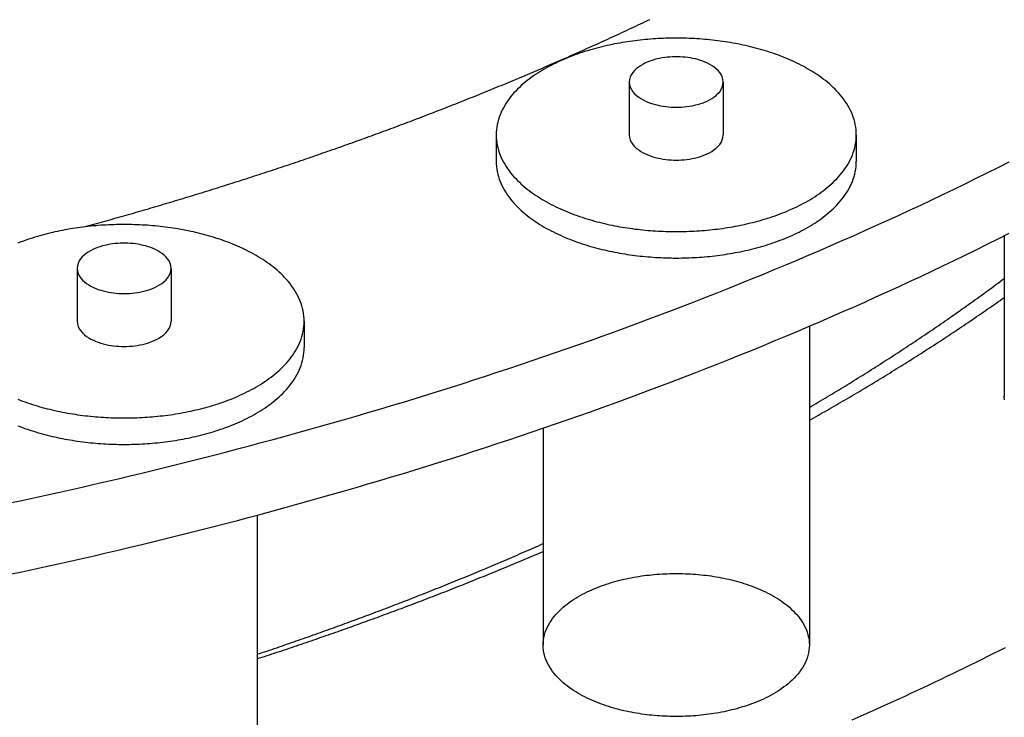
# Model space of a CAD drawing. Header units: millimetres. Extents: x 0 to 841, y 0 to 594.
# Tile 20 of 34: x 389 to 435, y 258 to 291. Entities that reach past the tile are written whole.
import ezdxf

# ---------------------------------------------------------------- set-up
doc = ezdxf.new("R2010")
doc.units = ezdxf.units.MM
doc.layers.add('FINA', color=7, linetype='CONTINUOUS', lineweight=25)

msp = doc.modelspace()

# ---------------------------------------------------------------- linework, layer by layer
at = {"layer": 'FINA'}
for points in [[(392.478, 281.139), (392.594, 281.171), (392.709, 281.202), (392.825, 281.234), (392.941, 281.266), (393.057, 281.298), (393.173, 281.33), (393.288, 281.363), (393.404, 281.395), (393.52, 281.427), (393.635, 281.46), (393.751, 281.492), (393.866, 281.525), (393.982, 281.558), (394.098, 281.59), (394.213, 281.623), (394.329, 281.656), (394.444, 281.689), (394.56, 281.722), (394.675, 281.755), (394.79, 281.788), (394.906, 281.822), (395.021, 281.855), (395.137, 281.888), (395.252, 281.922), (395.367, 281.955), (395.483, 281.989), (395.598, 282.023), (395.713, 282.057), (395.828, 282.091), (395.943, 282.125), (396.059, 282.159), (396.174, 282.193), (396.289, 282.227), (396.404, 282.261), (396.519, 282.296), (396.634, 282.33), (396.749, 282.365), (396.864, 282.399), (396.979, 282.434), (397.094, 282.469), (397.209, 282.503), (397.324, 282.538), (397.439, 282.573), (397.554, 282.608), (397.669, 282.644), (397.783, 282.679), (397.898, 282.714), (398.013, 282.749), (398.128, 282.785), (398.242, 282.821), (398.357, 282.856), (398.472, 282.892), (398.587, 282.928), (398.701, 282.963), (398.816, 282.999), (398.93, 283.035), (399.045, 283.072), (399.159, 283.108), (399.274, 283.144), (399.388, 283.18), (399.503, 283.217), (399.617, 283.253), (399.732, 283.29), (399.846, 283.326), (399.96, 283.363), (400.075, 283.4), (400.189, 283.437), (400.303, 283.474), (400.418, 283.511), (400.532, 283.548), (400.646, 283.585), (400.76, 283.623), (400.874, 283.66), (400.988, 283.697), (401.102, 283.735), (401.216, 283.773), (401.331, 283.81), (401.445, 283.848), (401.558, 283.886), (401.672, 283.924), (401.786, 283.962), (401.9, 284), (402.014, 284.038), (402.128, 284.077), (402.242, 284.115), (402.356, 284.153), (402.469, 284.192), (402.583, 284.23), (402.697, 284.269), (402.81, 284.308), (402.924, 284.347), (403.038, 284.386), (403.151, 284.425), (403.265, 284.464), (403.378, 284.503), (403.492, 284.542), (403.605, 284.582), (403.719, 284.621), (403.832, 284.661), (403.946, 284.7), (404.059, 284.74), (404.172, 284.78), (404.286, 284.819), (404.399, 284.859), (404.512, 284.899), (404.625, 284.94), (404.739, 284.98), (404.852, 285.02), (404.965, 285.06), (405.078, 285.101), (405.191, 285.141), (405.304, 285.182), (405.417, 285.223), (405.53, 285.263), (405.643, 285.304), (405.756, 285.345), (405.869, 285.386), (405.982, 285.427), (406.094, 285.469), (406.207, 285.51), (406.32, 285.551), (406.433, 285.593), (406.545, 285.634), (406.658, 285.676), (406.771, 285.717), (406.883, 285.759), (406.996, 285.801), (407.108, 285.843), (407.221, 285.885), (407.333, 285.927), (407.446, 285.97), (407.558, 286.012), (407.67, 286.054), (407.783, 286.097), (407.895, 286.139), (408.007, 286.182), (408.12, 286.225), (408.232, 286.268), (408.344, 286.31), (408.456, 286.353), (408.568, 286.397), (408.68, 286.44), (408.792, 286.483), (408.904, 286.526), (409.016, 286.57), (409.128, 286.613), (409.24, 286.657), (409.352, 286.701), (409.464, 286.744), (409.576, 286.788), (409.687, 286.832), (409.799, 286.876), (409.911, 286.921), (410.023, 286.965), (410.134, 287.009), (410.246, 287.053), (410.357, 287.098), (410.469, 287.143), (410.58, 287.187), (410.692, 287.232), (410.803, 287.277), (410.915, 287.322), (411.026, 287.367), (411.137, 287.412), (411.249, 287.457), (411.36, 287.503), (411.471, 287.548), (411.582, 287.593), (411.693, 287.639), (411.804, 287.685), (411.915, 287.73), (412.026, 287.776), (412.137, 287.822), (412.248, 287.868), (412.359, 287.914), (412.47, 287.961), (412.581, 288.007), (412.692, 288.053), (412.802, 288.1), (412.913, 288.146), (413.024, 288.193), (413.134, 288.24), (413.245, 288.287), (413.356, 288.333), (413.466, 288.381), (413.577, 288.428), (413.687, 288.475), (413.797, 288.522), (413.908, 288.57), (414.018, 288.617), (414.128, 288.665), (414.239, 288.712), (414.349, 288.76), (414.459, 288.808), (414.569, 288.856), (414.679, 288.904), (414.789, 288.952), (414.899, 289), (415.009, 289.049), (415.119, 289.097), (415.229, 289.146), (415.339, 289.194), (415.448, 289.243), (415.558, 289.292), (415.668, 289.341), (415.778, 289.39), (415.887, 289.439), (415.997, 289.488), (416.106, 289.537), (416.216, 289.587), (416.325, 289.636), (416.435, 289.686), (416.544, 289.735), (416.653, 289.785), (416.763, 289.835), (416.872, 289.885), (416.981, 289.935), (417.09, 289.985), (417.199, 290.035), (417.308, 290.085), (417.417, 290.136), (417.526, 290.186), (417.635, 290.237), (417.744, 290.288), (417.853, 290.339), (417.962, 290.389), (418.07, 290.44), (418.179, 290.492), (418.288, 290.543), (418.396, 290.594), (418.505, 290.645), (418.613, 290.697), (418.722, 290.748), (418.83, 290.8)], [(392.478, 281.139), (392.594, 281.171), (392.709, 281.202), (392.825, 281.234), (392.941, 281.266), (393.057, 281.298), (393.173, 281.33), (393.288, 281.363), (393.404, 281.395), (393.52, 281.427), (393.635, 281.46), (393.751, 281.492), (393.866, 281.525), (393.982, 281.558), (394.098, 281.59), (394.213, 281.623), (394.329, 281.656), (394.444, 281.689), (394.56, 281.722), (394.675, 281.755), (394.79, 281.788), (394.906, 281.822), (395.021, 281.855), (395.137, 281.888), (395.252, 281.922), (395.367, 281.955), (395.483, 281.989), (395.598, 282.023), (395.713, 282.057), (395.828, 282.091), (395.943, 282.125), (396.059, 282.159), (396.174, 282.193), (396.289, 282.227), (396.404, 282.261), (396.519, 282.296), (396.634, 282.33), (396.749, 282.365), (396.864, 282.399), (396.979, 282.434), (397.094, 282.469), (397.209, 282.503), (397.324, 282.538), (397.439, 282.573), (397.554, 282.608), (397.669, 282.644), (397.783, 282.679), (397.898, 282.714), (398.013, 282.749), (398.128, 282.785), (398.242, 282.821), (398.357, 282.856), (398.472, 282.892), (398.587, 282.928), (398.701, 282.963), (398.816, 282.999), (398.93, 283.035), (399.045, 283.072), (399.159, 283.108), (399.274, 283.144), (399.388, 283.18), (399.503, 283.217), (399.617, 283.253), (399.732, 283.29), (399.846, 283.326), (399.96, 283.363), (400.075, 283.4), (400.189, 283.437), (400.303, 283.474), (400.418, 283.511), (400.532, 283.548), (400.646, 283.585), (400.76, 283.623), (400.874, 283.66), (400.988, 283.697), (401.102, 283.735), (401.216, 283.773), (401.331, 283.81), (401.445, 283.848), (401.558, 283.886), (401.672, 283.924), (401.786, 283.962), (401.9, 284), (402.014, 284.038), (402.128, 284.077), (402.242, 284.115), (402.356, 284.153), (402.469, 284.192), (402.583, 284.23), (402.697, 284.269), (402.81, 284.308), (402.924, 284.347), (403.038, 284.386), (403.151, 284.425), (403.265, 284.464), (403.378, 284.503), (403.492, 284.542), (403.605, 284.582), (403.719, 284.621), (403.832, 284.661), (403.946, 284.7), (404.059, 284.74), (404.172, 284.78), (404.286, 284.819), (404.399, 284.859), (404.512, 284.899), (404.625, 284.94), (404.739, 284.98), (404.852, 285.02), (404.965, 285.06), (405.078, 285.101), (405.191, 285.141), (405.304, 285.182), (405.417, 285.223), (405.53, 285.263), (405.643, 285.304), (405.756, 285.345), (405.869, 285.386), (405.982, 285.427), (406.094, 285.469), (406.207, 285.51), (406.32, 285.551), (406.433, 285.593), (406.545, 285.634), (406.658, 285.676), (406.771, 285.717), (406.883, 285.759), (406.996, 285.801), (407.108, 285.843), (407.221, 285.885), (407.333, 285.927), (407.446, 285.97), (407.558, 286.012), (407.67, 286.054), (407.783, 286.097), (407.895, 286.139), (408.007, 286.182), (408.12, 286.225), (408.232, 286.268), (408.344, 286.31), (408.456, 286.353), (408.568, 286.397), (408.68, 286.44), (408.792, 286.483), (408.904, 286.526), (409.016, 286.57), (409.128, 286.613), (409.24, 286.657), (409.352, 286.701), (409.464, 286.744), (409.576, 286.788), (409.687, 286.832), (409.799, 286.876), (409.911, 286.921), (410.023, 286.965), (410.134, 287.009), (410.246, 287.053), (410.357, 287.098), (410.469, 287.143), (410.58, 287.187), (410.692, 287.232), (410.803, 287.277), (410.915, 287.322), (411.026, 287.367), (411.137, 287.412), (411.249, 287.457), (411.36, 287.503), (411.471, 287.548), (411.582, 287.593), (411.693, 287.639), (411.804, 287.685), (411.915, 287.73), (412.026, 287.776), (412.137, 287.822), (412.248, 287.868), (412.359, 287.914), (412.47, 287.961), (412.581, 288.007), (412.692, 288.053), (412.802, 288.1), (412.913, 288.146), (413.024, 288.193), (413.134, 288.24), (413.245, 288.287), (413.356, 288.333), (413.466, 288.381), (413.577, 288.428), (413.687, 288.475), (413.797, 288.522), (413.908, 288.57), (414.018, 288.617), (414.128, 288.665), (414.239, 288.712), (414.349, 288.76), (414.459, 288.808), (414.569, 288.856), (414.679, 288.904), (414.789, 288.952), (414.899, 289), (415.009, 289.049), (415.119, 289.097), (415.229, 289.146), (415.339, 289.194), (415.448, 289.243), (415.558, 289.292), (415.668, 289.341), (415.778, 289.39), (415.887, 289.439), (415.997, 289.488), (416.106, 289.537), (416.216, 289.587), (416.325, 289.636), (416.435, 289.686), (416.544, 289.735), (416.653, 289.785), (416.763, 289.835), (416.872, 289.885), (416.981, 289.935), (417.09, 289.985), (417.199, 290.035), (417.308, 290.085), (417.417, 290.136), (417.526, 290.186), (417.635, 290.237), (417.744, 290.288), (417.853, 290.339), (417.962, 290.389), (418.07, 290.44), (418.179, 290.492), (418.288, 290.543), (418.396, 290.594), (418.505, 290.645), (418.613, 290.697), (418.722, 290.748), (418.83, 290.8)], [(428.451, 285.426), (428.448, 285.546), (428.439, 285.666), (428.424, 285.785), (428.403, 285.904), (428.377, 286.021), (428.345, 286.138), (428.308, 286.252), (428.266, 286.365), (428.22, 286.476), (428.168, 286.585), (428.113, 286.691), (428.053, 286.796), (427.99, 286.898), (427.923, 286.998), (427.852, 287.096), (427.779, 287.192), (427.703, 287.285), (427.624, 287.376), (427.542, 287.464), (427.458, 287.55), (427.372, 287.635), (427.284, 287.717), (427.194, 287.797), (427.102, 287.874), (427.009, 287.95), (426.913, 288.024), (426.817, 288.096), (426.719, 288.166), (426.62, 288.234), (426.519, 288.3), (426.418, 288.365), (426.315, 288.428), (426.211, 288.489), (426.106, 288.548), (426.001, 288.606), (425.894, 288.662), (425.787, 288.717), (425.679, 288.77), (425.57, 288.822), (425.461, 288.872), (425.351, 288.921), (425.24, 288.968), (425.129, 289.014), (425.017, 289.059), (424.905, 289.102), (424.792, 289.144), (424.679, 289.185), (424.565, 289.225), (424.451, 289.263), (424.337, 289.3), (424.222, 289.336), (424.106, 289.371), (423.991, 289.404), (423.875, 289.436), (423.758, 289.468), (423.642, 289.498), (423.525, 289.527), (423.408, 289.555), (423.291, 289.581), (423.173, 289.607), (423.055, 289.632), (422.937, 289.656), (422.819, 289.678), (422.7, 289.7), (422.582, 289.72), (422.463, 289.74), (422.344, 289.758), (422.225, 289.776), (422.106, 289.793), (421.986, 289.808), (421.867, 289.823), (421.747, 289.836), (421.628, 289.849), (421.508, 289.861), (421.388, 289.872), (421.268, 289.881), (421.148, 289.89), (421.028, 289.898), (420.907, 289.905), (420.787, 289.911), (420.667, 289.916), (420.547, 289.92), (420.426, 289.924), (420.306, 289.926), (420.186, 289.927), (420.065, 289.928), (419.945, 289.927), (419.824, 289.926), (419.704, 289.924), (419.584, 289.92), (419.463, 289.916), (419.343, 289.911), (419.223, 289.905), (419.103, 289.898), (418.982, 289.89), (418.862, 289.881), (418.742, 289.872), (418.623, 289.861), (418.503, 289.849), (418.383, 289.836), (418.263, 289.823), (418.144, 289.808), (418.025, 289.793), (417.905, 289.776), (417.786, 289.758), (417.667, 289.74), (417.548, 289.72), (417.43, 289.7), (417.311, 289.678), (417.193, 289.656), (417.075, 289.632), (416.957, 289.607), (416.84, 289.581), (416.722, 289.555), (416.605, 289.527), (416.488, 289.498), (416.372, 289.468), (416.255, 289.436), (416.14, 289.404), (416.024, 289.371), (415.909, 289.336), (415.794, 289.3), (415.679, 289.263), (415.565, 289.225), (415.451, 289.185), (415.338, 289.144), (415.225, 289.102), (415.113, 289.059), (415.001, 289.014), (414.89, 288.968), (414.779, 288.921), (414.669, 288.872), (414.56, 288.822), (414.451, 288.77), (414.343, 288.717), (414.236, 288.662), (414.129, 288.606), (414.024, 288.548), (413.919, 288.489), (413.815, 288.428), (413.713, 288.365), (413.611, 288.3), (413.511, 288.234), (413.411, 288.166), (413.313, 288.096), (413.217, 288.024), (413.122, 287.95), (413.028, 287.874), (412.936, 287.797), (412.846, 287.717), (412.758, 287.635), (412.672, 287.55), (412.588, 287.464), (412.507, 287.376), (412.428, 287.285), (412.351, 287.192), (412.278, 287.096), (412.208, 286.998), (412.141, 286.898), (412.077, 286.796), (412.018, 286.691), (411.962, 286.585), (411.911, 286.476), (411.864, 286.365), (411.822, 286.252), (411.785, 286.138), (411.753, 286.021), (411.727, 285.904), (411.706, 285.785), (411.691, 285.666), (411.682, 285.546), (411.679, 285.426)], [(422.253, 287.886), (422.241, 288.006), (422.209, 288.121), (422.157, 288.229), (422.091, 288.329), (422.013, 288.421), (421.926, 288.503), (421.833, 288.578), (421.734, 288.646), (421.63, 288.707), (421.523, 288.762), (421.414, 288.811), (421.302, 288.855), (421.189, 288.894), (421.074, 288.929), (420.958, 288.959), (420.84, 288.985), (420.722, 289.007), (420.604, 289.025), (420.485, 289.039), (420.365, 289.05), (420.245, 289.057), (420.125, 289.06), (420.005, 289.06), (419.885, 289.057), (419.765, 289.05), (419.646, 289.039), (419.527, 289.025), (419.408, 289.007), (419.29, 288.985), (419.173, 288.959), (419.057, 288.929), (418.942, 288.894), (418.828, 288.855), (418.716, 288.811), (418.607, 288.762), (418.5, 288.707), (418.397, 288.646), (418.298, 288.578), (418.204, 288.503), (418.117, 288.421), (418.039, 288.329), (417.973, 288.229), (417.922, 288.121), (417.889, 288.006), (417.878, 287.886)], [(417.878, 287.886), (417.889, 287.764), (417.924, 287.646), (417.977, 287.536), (418.046, 287.434), (418.127, 287.342), (418.217, 287.258), (418.314, 287.183), (418.416, 287.115), (418.523, 287.053), (418.633, 286.999), (418.745, 286.95), (418.86, 286.906), (418.977, 286.867), (419.095, 286.834), (419.214, 286.804), (419.334, 286.779), (419.456, 286.758), (419.577, 286.741), (419.699, 286.728), (419.822, 286.719), (419.945, 286.714), (420.068, 286.712), (420.19, 286.714), (420.313, 286.719), (420.436, 286.729), (420.558, 286.742), (420.68, 286.759), (420.801, 286.78), (420.921, 286.805), (421.04, 286.835), (421.158, 286.869), (421.275, 286.908), (421.39, 286.952), (421.502, 287.001), (421.612, 287.056)], [(417.878, 287.886), (417.878, 285.426)], [(421.612, 287.056), (421.718, 287.117), (421.82, 287.185), (421.916, 287.26), (422.005, 287.344), (422.086, 287.436), (422.154, 287.537), (422.207, 287.647), (422.241, 287.765), (422.253, 287.886)], [(422.253, 287.886), (422.253, 285.426)], [(411.679, 285.426), (411.682, 285.305), (411.691, 285.185), (411.706, 285.066), (411.727, 284.947), (411.753, 284.83), (411.785, 284.714), (411.822, 284.599), (411.864, 284.487), (411.91, 284.376), (411.962, 284.267), (412.017, 284.16), (412.077, 284.056), (412.14, 283.953), (412.207, 283.853), (412.277, 283.756), (412.351, 283.66), (412.427, 283.567), (412.506, 283.476), (412.587, 283.388), (412.671, 283.301), (412.757, 283.217), (412.845, 283.135), (412.935, 283.055), (413.027, 282.978), (413.121, 282.902), (413.216, 282.828), (413.312, 282.756), (413.41, 282.686), (413.509, 282.618), (413.61, 282.552), (413.711, 282.487), (413.814, 282.424), (413.918, 282.363), (414.022, 282.304), (414.128, 282.246), (414.234, 282.19), (414.341, 282.135), (414.449, 282.082), (414.558, 282.03), (414.667, 281.98), (414.777, 281.931), (414.888, 281.884), (414.999, 281.838), (415.111, 281.793), (415.223, 281.75), (415.336, 281.708), (415.449, 281.667), (415.563, 281.627), (415.677, 281.589), (415.791, 281.552), (415.906, 281.516), (416.021, 281.481), (416.137, 281.448), (416.253, 281.415), (416.369, 281.384), (416.486, 281.354), (416.602, 281.325), (416.719, 281.297), (416.837, 281.27), (416.954, 281.244), (417.072, 281.22), (417.19, 281.196), (417.308, 281.173), (417.427, 281.152), (417.545, 281.131), (417.664, 281.112), (417.783, 281.093), (417.902, 281.076), (418.021, 281.059), (418.14, 281.043), (418.26, 281.029), (418.379, 281.015), (418.499, 281.002), (418.619, 280.991), (418.739, 280.98), (418.859, 280.97), (418.979, 280.961), (419.099, 280.953), (419.219, 280.946), (419.339, 280.94), (419.459, 280.935), (419.58, 280.931), (419.7, 280.927), (419.82, 280.925), (419.94, 280.924), (420.061, 280.923), (420.181, 280.924), (420.301, 280.925), (420.422, 280.927), (420.542, 280.931), (420.662, 280.935), (420.783, 280.94), (420.903, 280.946), (421.023, 280.953), (421.143, 280.961), (421.263, 280.969), (421.383, 280.979), (421.503, 280.99), (421.623, 281.002), (421.742, 281.014), (421.862, 281.028), (421.981, 281.042), (422.101, 281.058), (422.22, 281.074), (422.339, 281.092), (422.458, 281.11), (422.577, 281.13), (422.695, 281.15), (422.814, 281.172), (422.932, 281.194), (423.05, 281.218), (423.168, 281.243), (423.285, 281.268), (423.402, 281.295), (423.519, 281.323), (423.636, 281.352), (423.753, 281.382), (423.869, 281.413), (423.985, 281.445), (424.101, 281.479), (424.216, 281.513), (424.331, 281.549), (424.445, 281.586), (424.559, 281.624), (424.673, 281.664), (424.786, 281.705), (424.899, 281.747), (425.011, 281.79), (425.123, 281.834), (425.234, 281.88), (425.345, 281.928), (425.455, 281.976), (425.564, 282.027), (425.673, 282.078), (425.781, 282.131), (425.888, 282.186), (425.995, 282.242)], [(411.679, 285.426), (411.679, 284.195)], [(417.878, 285.426), (417.889, 285.303), (417.924, 285.186), (417.977, 285.075), (418.046, 284.973), (418.127, 284.881), (418.217, 284.797), (418.314, 284.722), (418.416, 284.654), (418.523, 284.593), (418.633, 284.538), (418.745, 284.489), (418.86, 284.445), (418.977, 284.407), (419.095, 284.373), (419.214, 284.344), (419.334, 284.318), (419.456, 284.298), (419.577, 284.281), (419.699, 284.268), (419.822, 284.258), (419.945, 284.253), (420.068, 284.251), (420.19, 284.253), (420.313, 284.259), (420.436, 284.268), (420.558, 284.281), (420.68, 284.298), (420.801, 284.319), (420.921, 284.345), (421.04, 284.374), (421.158, 284.408), (421.275, 284.447), (421.39, 284.491), (421.502, 284.54), (421.612, 284.595)], [(421.612, 284.595), (421.718, 284.656), (421.82, 284.724), (421.916, 284.799), (422.005, 284.883), (422.086, 284.975), (422.154, 285.077), (422.207, 285.187), (422.241, 285.304), (422.253, 285.426)], [(425.995, 282.242), (426.101, 282.3), (426.206, 282.359), (426.309, 282.42), (426.412, 282.483), (426.514, 282.548), (426.615, 282.614), (426.714, 282.682), (426.813, 282.752), (426.909, 282.824), (427.005, 282.898), (427.098, 282.974), (427.191, 283.052), (427.281, 283.132), (427.369, 283.214), (427.455, 283.298), (427.54, 283.384), (427.621, 283.473), (427.7, 283.564), (427.777, 283.657), (427.851, 283.753), (427.921, 283.85), (427.988, 283.951), (428.052, 284.053), (428.112, 284.158), (428.167, 284.265), (428.219, 284.374), (428.266, 284.485), (428.308, 284.598), (428.345, 284.712), (428.377, 284.829), (428.403, 284.946), (428.424, 285.065), (428.439, 285.185), (428.448, 285.305), (428.451, 285.426)], [(428.451, 285.426), (428.451, 284.195)], [(389.029, 268.292), (389.59, 268.411), (390.15, 268.532), (390.71, 268.655), (391.27, 268.778), (391.83, 268.903), (392.389, 269.03), (392.948, 269.158), (393.507, 269.287), (394.065, 269.418), (394.623, 269.55), (395.181, 269.683), (395.738, 269.818), (396.295, 269.955), (396.852, 270.093), (397.408, 270.232), (397.964, 270.373), (398.52, 270.515), (399.075, 270.658), (399.63, 270.803), (400.184, 270.95), (400.738, 271.098), (401.292, 271.247), (401.845, 271.398), (402.398, 271.551), (402.95, 271.705), (403.502, 271.86), (404.054, 272.017), (404.605, 272.175), (405.156, 272.335), (405.706, 272.497), (406.256, 272.66), (406.805, 272.824), (407.354, 272.99), (407.902, 273.158), (408.45, 273.327), (408.998, 273.497), (409.545, 273.669), (410.091, 273.843), (410.637, 274.019), (411.183, 274.195), (411.727, 274.374), (412.272, 274.554), (412.816, 274.736), (413.359, 274.919), (413.902, 275.104), (414.444, 275.29), (414.986, 275.479), (415.527, 275.668), (416.068, 275.86), (416.608, 276.053), (417.147, 276.248), (417.686, 276.444), (418.224, 276.642), (418.761, 276.842), (419.298, 277.043), (419.835, 277.246), (420.37, 277.451), (420.905, 277.658), (421.439, 277.866), (421.973, 278.076), (422.506, 278.287), (423.038, 278.501), (423.57, 278.716), (424.101, 278.933), (424.631, 279.152), (425.16, 279.372), (425.689, 279.594), (426.217, 279.819), (426.744, 280.044), (427.27, 280.272), (427.795, 280.502), (428.32, 280.733), (428.844, 280.966), (429.367, 281.201), (429.889, 281.438), (430.411, 281.677), (430.931, 281.918), (431.451, 282.16), (431.969, 282.405), (432.487, 282.651), (433.004, 282.899), (433.52, 283.15), (434.035, 283.402), (434.549, 283.656), (435.062, 283.912), (435.574, 284.17)], [(411.679, 284.195), (411.682, 284.075), (411.691, 283.955), (411.706, 283.835), (411.727, 283.717), (411.753, 283.599), (411.785, 283.483), (411.822, 283.369), (411.864, 283.256), (411.91, 283.145), (411.962, 283.036), (412.017, 282.93), (412.077, 282.825), (412.14, 282.723), (412.207, 282.623), (412.277, 282.525), (412.351, 282.43), (412.427, 282.337), (412.506, 282.246), (412.587, 282.157), (412.671, 282.071), (412.757, 281.987), (412.845, 281.905), (412.935, 281.825), (413.027, 281.747), (413.121, 281.671), (413.216, 281.598), (413.312, 281.526), (413.41, 281.456), (413.509, 281.388), (413.61, 281.321), (413.711, 281.257), (413.814, 281.194), (413.918, 281.133), (414.022, 281.073), (414.128, 281.016), (414.234, 280.959), (414.341, 280.905), (414.449, 280.851), (414.558, 280.8), (414.667, 280.75), (414.777, 280.701), (414.888, 280.653), (414.999, 280.607), (415.111, 280.563), (415.223, 280.519), (415.336, 280.477), (415.449, 280.436), (415.563, 280.397), (415.677, 280.359), (415.791, 280.321), (415.906, 280.286), (416.021, 280.251), (416.137, 280.217), (416.253, 280.185), (416.369, 280.154), (416.486, 280.124), (416.602, 280.095), (416.719, 280.067), (416.837, 280.04), (416.954, 280.014), (417.072, 279.989), (417.19, 279.966), (417.308, 279.943), (417.427, 279.921), (417.545, 279.901), (417.664, 279.881), (417.783, 279.863), (417.902, 279.845), (418.021, 279.829), (418.14, 279.813), (418.26, 279.798), (418.379, 279.785), (418.499, 279.772), (418.619, 279.76), (418.739, 279.75), (418.859, 279.74), (418.979, 279.731), (419.099, 279.723), (419.219, 279.716), (419.339, 279.71), (419.459, 279.705), (419.58, 279.7), (419.7, 279.697), (419.82, 279.695), (419.94, 279.693), (420.061, 279.693), (420.181, 279.693), (420.301, 279.695), (420.422, 279.697), (420.542, 279.7), (420.662, 279.704), (420.783, 279.709), (420.903, 279.715), (421.023, 279.722), (421.143, 279.73), (421.263, 279.739), (421.383, 279.749), (421.503, 279.759), (421.623, 279.771), (421.742, 279.784), (421.862, 279.797), (421.981, 279.812), (422.101, 279.827), (422.22, 279.844), (422.339, 279.861), (422.458, 279.88), (422.577, 279.899), (422.695, 279.92), (422.814, 279.942), (422.932, 279.964), (423.05, 279.988), (423.168, 280.012), (423.285, 280.038), (423.402, 280.065), (423.519, 280.093), (423.636, 280.121), (423.753, 280.152), (423.869, 280.183), (423.985, 280.215), (424.101, 280.248), (424.216, 280.283), (424.331, 280.319), (424.445, 280.356), (424.559, 280.394), (424.673, 280.433), (424.786, 280.474), (424.899, 280.516), (425.011, 280.559), (425.123, 280.604), (425.234, 280.65), (425.345, 280.697), (425.455, 280.746), (425.564, 280.796), (425.673, 280.848), (425.781, 280.901), (425.888, 280.955), (425.995, 281.012)], [(425.995, 281.012), (426.101, 281.069), (426.206, 281.129), (426.309, 281.19), (426.412, 281.253), (426.514, 281.317), (426.615, 281.384), (426.714, 281.452), (426.813, 281.522), (426.909, 281.594), (427.005, 281.668), (427.098, 281.743), (427.191, 281.821), (427.281, 281.901), (427.369, 281.983), (427.455, 282.067), (427.54, 282.154), (427.621, 282.243), (427.7, 282.333), (427.777, 282.427), (427.851, 282.522), (427.921, 282.62), (427.988, 282.72), (428.052, 282.823), (428.112, 282.927), (428.167, 283.034), (428.219, 283.143), (428.266, 283.254), (428.308, 283.367), (428.345, 283.482), (428.377, 283.598), (428.403, 283.716), (428.424, 283.835), (428.439, 283.954), (428.448, 284.075), (428.451, 284.195)], [(402.734, 276.75), (402.731, 276.87), (402.722, 276.99), (402.708, 277.11), (402.687, 277.228), (402.661, 277.346), (402.629, 277.462), (402.592, 277.577), (402.55, 277.689), (402.503, 277.8), (402.452, 277.909), (402.396, 278.016), (402.336, 278.12), (402.273, 278.223), (402.206, 278.323), (402.136, 278.421), (402.062, 278.516), (401.986, 278.609), (401.907, 278.7), (401.825, 278.789), (401.742, 278.875), (401.656, 278.959), (401.567, 279.041), (401.477, 279.121), (401.385, 279.199), (401.292, 279.275), (401.197, 279.348), (401.1, 279.42), (401.002, 279.49), (400.903, 279.558), (400.803, 279.625), (400.701, 279.689), (400.598, 279.752), (400.494, 279.813), (400.39, 279.872), (400.284, 279.93), (400.178, 279.987), (400.071, 280.041), (399.963, 280.094), (399.854, 280.146), (399.744, 280.196), (399.634, 280.245), (399.524, 280.293), (399.412, 280.339), (399.301, 280.383), (399.188, 280.427), (399.076, 280.469), (398.962, 280.51), (398.849, 280.549), (398.734, 280.587), (398.62, 280.624), (398.505, 280.66), (398.39, 280.695), (398.274, 280.728), (398.158, 280.761), (398.042, 280.792), (397.925, 280.822), (397.808, 280.851), (397.691, 280.879), (397.574, 280.906), (397.456, 280.932), (397.339, 280.956), (397.22, 280.98), (397.102, 281.003), (396.984, 281.024), (396.865, 281.045), (396.746, 281.064), (396.627, 281.083), (396.508, 281.1), (396.389, 281.117), (396.27, 281.133), (396.15, 281.147), (396.031, 281.161), (395.911, 281.173), (395.791, 281.185), (395.671, 281.196), (395.551, 281.206), (395.431, 281.215), (395.311, 281.223), (395.191, 281.229), (395.071, 281.236), (394.95, 281.241), (394.83, 281.245), (394.71, 281.248), (394.589, 281.25), (394.469, 281.252), (394.348, 281.252), (394.228, 281.252), (394.108, 281.25), (393.987, 281.248), (393.867, 281.245), (393.747, 281.241), (393.626, 281.236), (393.506, 281.229), (393.386, 281.223), (393.266, 281.215), (393.146, 281.206), (393.026, 281.196), (392.906, 281.185), (392.786, 281.173), (392.666, 281.161), (392.547, 281.147), (392.427, 281.133), (392.308, 281.117), (392.189, 281.1), (392.07, 281.083), (391.951, 281.064), (391.832, 281.045), (391.713, 281.024), (391.595, 281.003), (391.476, 280.98), (391.358, 280.956), (391.241, 280.932), (391.123, 280.906), (391.006, 280.879), (390.889, 280.851), (390.772, 280.822), (390.655, 280.792), (390.539, 280.761), (390.423, 280.728), (390.307, 280.695), (390.192, 280.66), (390.077, 280.624), (389.963, 280.587), (389.848, 280.549), (389.735, 280.51), (389.621, 280.469), (389.509, 280.427), (389.396, 280.383)], [(389.029, 264.97), (389.59, 265.089), (390.15, 265.21), (390.71, 265.333), (391.27, 265.456), (391.83, 265.581), (392.389, 265.708), (392.948, 265.836), (393.507, 265.965), (394.065, 266.096), (394.623, 266.228), (395.181, 266.361), (395.738, 266.496), (396.295, 266.633), (396.852, 266.771), (397.408, 266.91), (397.964, 267.05), (398.52, 267.193), (399.075, 267.336), (399.63, 267.481), (400.184, 267.628), (400.738, 267.776), (401.292, 267.925), (401.845, 268.076), (402.398, 268.229), (402.95, 268.382), (403.502, 268.538), (404.054, 268.695), (404.605, 268.853), (405.156, 269.013), (405.706, 269.175), (406.256, 269.337), (406.805, 269.502), (407.354, 269.668), (407.902, 269.835), (408.45, 270.005), (408.998, 270.175), (409.545, 270.347), (410.091, 270.521), (410.637, 270.697), (411.183, 270.873), (411.727, 271.052), (412.272, 271.232), (412.816, 271.414), (413.359, 271.597), (413.902, 271.782), (414.444, 271.968), (414.986, 272.157), (415.527, 272.346), (416.068, 272.538), (416.608, 272.731), (417.147, 272.926), (417.686, 273.122), (418.224, 273.32), (418.761, 273.52), (419.298, 273.721), (419.835, 273.924), (420.37, 274.129), (420.905, 274.336), (421.439, 274.544), (421.973, 274.754), (422.506, 274.965), (423.038, 275.179), (423.57, 275.394), (424.101, 275.611), (424.631, 275.83), (425.16, 276.05), (425.689, 276.272), (426.217, 276.497), (426.744, 276.722), (427.27, 276.95), (427.795, 277.18), (428.32, 277.411), (428.844, 277.644), (429.367, 277.879), (429.889, 278.116), (430.411, 278.355), (430.931, 278.596), (431.451, 278.838), (431.969, 279.083), (432.487, 279.329), (433.004, 279.577), (433.52, 279.827), (434.035, 280.08), (434.549, 280.334), (435.062, 280.59), (435.574, 280.848)], [(435.343, 280.731), (435.343, 273.21)], [(396.536, 279.211), (396.525, 279.33), (396.492, 279.445), (396.441, 279.554), (396.374, 279.654), (396.297, 279.745), (396.21, 279.828), (396.116, 279.903), (396.017, 279.97), (395.913, 280.031), (395.807, 280.086), (395.697, 280.135), (395.586, 280.179), (395.472, 280.218), (395.357, 280.253), (395.241, 280.283), (395.124, 280.309), (395.006, 280.331), (394.887, 280.349), (394.768, 280.363), (394.648, 280.374), (394.528, 280.381), (394.409, 280.385), (394.288, 280.385), (394.168, 280.381), (394.049, 280.374), (393.929, 280.363), (393.81, 280.349), (393.691, 280.331), (393.573, 280.309), (393.456, 280.283), (393.34, 280.253), (393.225, 280.218), (393.111, 280.179), (393, 280.135), (392.89, 280.086), (392.783, 280.031), (392.68, 279.97), (392.581, 279.903), (392.487, 279.828), (392.4, 279.745), (392.322, 279.654), (392.256, 279.554), (392.205, 279.445), (392.172, 279.33), (392.161, 279.211)], [(392.161, 279.211), (392.173, 279.089), (392.207, 278.971), (392.261, 278.86), (392.329, 278.759), (392.41, 278.666), (392.5, 278.582), (392.597, 278.507), (392.699, 278.439), (392.806, 278.378), (392.916, 278.323), (393.029, 278.274), (393.143, 278.23), (393.26, 278.192), (393.378, 278.158), (393.498, 278.129), (393.618, 278.104), (393.739, 278.083), (393.861, 278.066), (393.983, 278.053), (394.105, 278.043), (394.228, 278.038), (394.351, 278.036), (394.474, 278.038), (394.597, 278.044), (394.719, 278.053), (394.841, 278.066), (394.963, 278.083), (395.084, 278.105), (395.204, 278.13), (395.323, 278.159), (395.442, 278.193), (395.558, 278.232), (395.673, 278.276), (395.786, 278.325), (395.895, 278.38)], [(392.161, 279.211), (392.161, 276.75)], [(395.895, 278.38), (396.001, 278.441), (396.103, 278.509), (396.199, 278.585), (396.289, 278.668), (396.369, 278.76), (396.437, 278.862), (396.49, 278.972), (396.524, 279.089), (396.536, 279.211)], [(396.536, 279.211), (396.536, 276.75)], [(426.263, 272.735), (426.368, 272.796), (426.472, 272.858), (426.576, 272.919), (426.68, 272.981), (426.784, 273.043), (426.888, 273.105), (426.992, 273.167), (427.096, 273.229), (427.2, 273.291), (427.303, 273.354), (427.407, 273.416), (427.511, 273.479), (427.614, 273.542), (427.717, 273.604), (427.821, 273.668), (427.924, 273.731), (428.027, 273.794), (428.13, 273.857), (428.233, 273.921), (428.336, 273.984), (428.439, 274.048), (428.542, 274.112), (428.645, 274.176), (428.748, 274.24), (428.85, 274.304), (428.953, 274.368), (429.055, 274.433), (429.158, 274.497), (429.26, 274.562), (429.362, 274.627), (429.464, 274.692), (429.566, 274.757), (429.668, 274.822), (429.77, 274.887), (429.872, 274.953), (429.974, 275.018), (430.075, 275.084), (430.177, 275.15), (430.279, 275.215), (430.38, 275.281), (430.481, 275.348), (430.583, 275.414), (430.684, 275.48), (430.785, 275.547), (430.886, 275.613), (430.987, 275.68), (431.088, 275.747), (431.189, 275.814), (431.289, 275.881), (431.39, 275.948), (431.491, 276.016), (431.591, 276.083), (431.691, 276.151), (431.792, 276.219), (431.892, 276.286), (431.992, 276.354), (432.092, 276.423), (432.192, 276.491), (432.292, 276.559), (432.392, 276.628), (432.491, 276.696), (432.591, 276.765), (432.691, 276.834), (432.79, 276.903), (432.889, 276.972), (432.989, 277.041), (433.088, 277.111), (433.187, 277.18), (433.286, 277.25), (433.385, 277.32), (433.484, 277.389), (433.582, 277.46), (433.681, 277.53), (433.779, 277.6), (433.878, 277.67), (433.976, 277.741), (434.074, 277.812), (434.173, 277.882), (434.271, 277.953), (434.369, 278.024), (434.467, 278.096), (434.564, 278.167), (434.662, 278.238), (434.76, 278.31), (434.857, 278.382), (434.954, 278.454), (435.052, 278.526), (435.149, 278.598), (435.246, 278.67), (435.343, 278.742)], [(426.263, 272.138), (426.368, 272.197), (426.473, 272.256), (426.578, 272.316), (426.683, 272.375), (426.788, 272.435), (426.893, 272.495), (426.998, 272.554), (427.102, 272.614), (427.207, 272.675), (427.311, 272.735), (427.416, 272.795), (427.52, 272.856), (427.625, 272.916), (427.729, 272.977), (427.833, 273.037), (427.937, 273.098), (428.041, 273.159), (428.145, 273.22), (428.249, 273.282), (428.353, 273.343), (428.457, 273.404), (428.56, 273.466), (428.664, 273.528), (428.768, 273.59), (428.871, 273.651), (428.975, 273.713), (429.078, 273.776), (429.181, 273.838), (429.285, 273.9), (429.388, 273.963), (429.491, 274.025), (429.594, 274.088), (429.697, 274.151), (429.8, 274.214), (429.903, 274.277), (430.006, 274.34), (430.108, 274.403), (430.211, 274.466), (430.313, 274.53), (430.416, 274.594), (430.518, 274.657), (430.621, 274.721), (430.723, 274.785), (430.825, 274.849), (430.927, 274.913), (431.029, 274.978), (431.131, 275.042), (431.233, 275.107), (431.335, 275.171), (431.437, 275.236), (431.538, 275.301), (431.64, 275.366), (431.741, 275.431), (431.843, 275.497), (431.944, 275.562), (432.046, 275.627), (432.147, 275.693), (432.248, 275.759), (432.349, 275.825), (432.45, 275.891), (432.551, 275.957), (432.652, 276.023), (432.752, 276.089), (432.853, 276.156), (432.954, 276.222), (433.054, 276.289), (433.155, 276.356), (433.255, 276.423), (433.355, 276.49), (433.455, 276.557), (433.556, 276.624), (433.656, 276.692), (433.756, 276.759), (433.855, 276.827), (433.955, 276.895), (434.055, 276.963), (434.154, 277.031), (434.254, 277.099), (434.353, 277.167), (434.453, 277.235), (434.552, 277.304), (434.651, 277.373), (434.75, 277.441), (434.849, 277.51), (434.948, 277.579), (435.047, 277.648), (435.146, 277.718), (435.244, 277.787), (435.343, 277.857)], [(392.161, 276.75), (392.173, 276.628), (392.207, 276.51), (392.261, 276.4), (392.329, 276.298), (392.41, 276.205), (392.5, 276.122), (392.597, 276.046), (392.699, 275.978), (392.806, 275.917), (392.916, 275.862), (393.029, 275.813), (393.143, 275.77), (393.26, 275.731), (393.378, 275.697), (393.498, 275.668), (393.618, 275.643), (393.739, 275.622), (393.861, 275.605), (393.983, 275.592), (394.105, 275.583), (394.228, 275.577), (394.351, 275.575), (394.474, 275.577), (394.597, 275.583), (394.719, 275.592), (394.841, 275.606), (394.963, 275.623), (395.084, 275.644), (395.204, 275.669), (395.323, 275.699), (395.442, 275.733), (395.558, 275.771), (395.673, 275.815), (395.786, 275.864), (395.895, 275.919)], [(395.895, 275.919), (396.001, 275.981), (396.103, 276.048), (396.199, 276.124), (396.289, 276.207), (396.369, 276.3), (396.437, 276.401), (396.49, 276.511), (396.524, 276.628), (396.536, 276.75)], [(400.278, 273.566), (400.384, 273.624), (400.489, 273.684), (400.593, 273.745), (400.696, 273.808), (400.798, 273.872), (400.898, 273.938), (400.998, 274.007), (401.096, 274.077), (401.193, 274.148), (401.288, 274.222), (401.382, 274.298), (401.474, 274.376), (401.564, 274.456), (401.653, 274.538), (401.739, 274.622), (401.823, 274.709), (401.905, 274.797), (401.984, 274.888), (402.06, 274.981), (402.134, 275.077), (402.204, 275.175), (402.272, 275.275), (402.335, 275.377), (402.395, 275.482), (402.451, 275.589), (402.502, 275.698), (402.549, 275.809), (402.591, 275.922), (402.628, 276.037), (402.66, 276.153), (402.687, 276.271), (402.707, 276.39), (402.722, 276.509), (402.731, 276.629), (402.734, 276.75)], [(402.734, 276.75), (402.734, 275.52)], [(426.263, 276.516), (426.263, 261.679)], [(400.278, 272.336), (400.384, 272.394), (400.489, 272.453), (400.593, 272.514), (400.696, 272.577), (400.798, 272.642), (400.898, 272.708), (400.998, 272.776), (401.096, 272.846), (401.193, 272.918), (401.288, 272.992), (401.382, 273.068), (401.474, 273.146), (401.564, 273.226), (401.653, 273.308), (401.739, 273.392), (401.823, 273.478), (401.905, 273.567), (401.984, 273.658), (402.06, 273.751), (402.134, 273.847), (402.204, 273.944), (402.272, 274.045), (402.335, 274.147), (402.395, 274.252), (402.451, 274.359), (402.502, 274.468), (402.549, 274.579), (402.591, 274.692), (402.628, 274.806), (402.66, 274.923), (402.687, 275.04), (402.707, 275.159), (402.722, 275.279), (402.731, 275.399), (402.734, 275.52)], [(389.394, 273.117), (389.506, 273.074), (389.619, 273.032), (389.732, 272.991), (389.846, 272.952), (389.96, 272.913), (390.075, 272.876), (390.19, 272.84), (390.305, 272.806), (390.42, 272.772), (390.536, 272.74), (390.652, 272.709), (390.769, 272.678), (390.886, 272.649), (391.003, 272.621), (391.12, 272.595), (391.238, 272.569), (391.355, 272.544), (391.473, 272.521), (391.592, 272.498), (391.71, 272.476), (391.829, 272.456), (391.947, 272.436), (392.066, 272.418), (392.185, 272.4), (392.304, 272.383), (392.424, 272.368), (392.543, 272.353), (392.663, 272.34), (392.782, 272.327), (392.902, 272.315), (393.022, 272.304), (393.142, 272.294), (393.262, 272.286), (393.382, 272.278), (393.502, 272.271), (393.622, 272.265), (393.743, 272.259), (393.863, 272.255), (393.983, 272.252), (394.104, 272.25), (394.224, 272.248), (394.344, 272.248), (394.465, 272.248), (394.585, 272.249), (394.705, 272.252), (394.825, 272.255), (394.946, 272.259), (395.066, 272.264), (395.186, 272.27), (395.306, 272.277), (395.426, 272.285), (395.546, 272.294), (395.666, 272.304), (395.786, 272.314), (395.906, 272.326), (396.026, 272.339), (396.145, 272.352), (396.265, 272.367), (396.384, 272.382), (396.503, 272.399), (396.622, 272.416), (396.741, 272.435), (396.86, 272.454), (396.978, 272.475), (397.097, 272.496), (397.215, 272.519), (397.333, 272.542), (397.451, 272.567), (397.568, 272.593), (397.686, 272.62), (397.803, 272.647), (397.92, 272.676), (398.036, 272.706), (398.152, 272.737), (398.268, 272.77), (398.384, 272.803), (398.499, 272.838), (398.614, 272.874), (398.729, 272.911), (398.843, 272.949), (398.956, 272.988), (399.07, 273.029), (399.182, 273.071), (399.295, 273.114), (399.406, 273.159), (399.518, 273.205), (399.628, 273.252), (399.738, 273.301), (399.848, 273.351), (399.956, 273.403), (400.064, 273.456), (400.172, 273.51), (400.278, 273.566)], [(435.343, 273.21), (435.347, 273.33)], [(435.347, 273.089), (435.343, 273.21)], [(389.394, 271.887), (389.506, 271.844), (389.619, 271.802), (389.732, 271.761), (389.846, 271.721), (389.96, 271.683), (390.075, 271.646), (390.19, 271.61), (390.305, 271.575), (390.42, 271.542), (390.536, 271.509), (390.652, 271.478), (390.769, 271.448), (390.886, 271.419), (391.003, 271.391), (391.12, 271.364), (391.238, 271.338), (391.355, 271.314), (391.473, 271.29), (391.592, 271.267), (391.71, 271.246), (391.829, 271.225), (391.947, 271.206), (392.066, 271.187), (392.185, 271.17), (392.304, 271.153), (392.424, 271.137), (392.543, 271.123), (392.663, 271.109), (392.782, 271.096), (392.902, 271.085), (393.022, 271.074), (393.142, 271.064), (393.262, 271.055), (393.382, 271.047), (393.502, 271.04), (393.622, 271.034), (393.743, 271.029), (393.863, 271.025), (393.983, 271.022), (394.104, 271.019), (394.224, 271.018), (394.344, 271.017), (394.465, 271.018), (394.585, 271.019), (394.705, 271.021), (394.825, 271.025), (394.946, 271.029), (395.066, 271.034), (395.186, 271.04), (395.306, 271.047), (395.426, 271.055), (395.546, 271.063), (395.666, 271.073), (395.786, 271.084), (395.906, 271.096), (396.026, 271.108), (396.145, 271.122), (396.265, 271.136), (396.384, 271.152), (396.503, 271.168), (396.622, 271.186), (396.741, 271.204), (396.86, 271.224), (396.978, 271.244), (397.097, 271.266), (397.215, 271.288), (397.333, 271.312), (397.451, 271.337), (397.568, 271.362), (397.686, 271.389), (397.803, 271.417), (397.92, 271.446), (398.036, 271.476), (398.152, 271.507), (398.268, 271.539), (398.384, 271.573), (398.499, 271.607), (398.614, 271.643), (398.729, 271.68), (398.843, 271.718), (398.956, 271.758), (399.07, 271.799), (399.182, 271.841), (399.295, 271.884), (399.406, 271.928), (399.518, 271.974), (399.628, 272.022), (399.738, 272.07), (399.848, 272.121), (399.956, 272.172), (400.064, 272.225), (400.172, 272.28), (400.278, 272.336)], [(413.867, 271.77), (413.867, 261.679)], [(400.547, 267.724), (400.547, 253.004)], [(400.547, 261.246), (400.661, 261.284), (400.774, 261.323), (400.888, 261.361), (401.002, 261.399), (401.116, 261.438), (401.229, 261.476), (401.343, 261.515), (401.457, 261.554), (401.57, 261.593), (401.684, 261.631), (401.797, 261.67), (401.911, 261.71), (402.024, 261.749), (402.138, 261.788), (402.251, 261.827), (402.365, 261.867), (402.478, 261.906), (402.591, 261.946), (402.705, 261.985), (402.818, 262.025), (402.931, 262.065), (403.045, 262.105), (403.158, 262.145), (403.271, 262.185), (403.384, 262.225), (403.497, 262.265), (403.61, 262.306), (403.723, 262.346), (403.836, 262.387), (403.949, 262.427), (404.062, 262.468), (404.175, 262.509), (404.288, 262.55), (404.401, 262.591), (404.514, 262.632), (404.627, 262.673), (404.739, 262.714), (404.852, 262.755), (404.965, 262.797), (405.077, 262.838), (405.19, 262.88), (405.303, 262.921), (405.415, 262.963), (405.528, 263.005), (405.64, 263.047), (405.753, 263.089), (405.865, 263.131), (405.978, 263.173), (406.09, 263.215), (406.202, 263.258), (406.315, 263.3), (406.427, 263.343), (406.539, 263.385), (406.651, 263.428), (406.764, 263.471), (406.876, 263.514), (406.988, 263.557), (407.1, 263.6), (407.212, 263.643), (407.324, 263.686), (407.436, 263.729), (407.548, 263.773), (407.66, 263.816), (407.772, 263.86), (407.883, 263.904), (407.995, 263.947), (408.107, 263.991), (408.219, 264.035), (408.33, 264.079), (408.442, 264.123), (408.554, 264.168), (408.665, 264.212), (408.777, 264.256), (408.888, 264.301), (409, 264.345), (409.111, 264.39), (409.223, 264.435), (409.334, 264.48), (409.445, 264.525), (409.557, 264.57), (409.668, 264.615), (409.779, 264.66), (409.89, 264.705), (410.001, 264.751), (410.113, 264.796), (410.224, 264.842), (410.335, 264.888), (410.446, 264.933), (410.557, 264.979), (410.668, 265.025), (410.778, 265.071), (410.889, 265.117), (411, 265.164), (411.111, 265.21), (411.222, 265.256), (411.332, 265.303), (411.443, 265.349), (411.553, 265.396), (411.664, 265.443), (411.775, 265.49), (411.885, 265.537), (411.996, 265.584), (412.106, 265.631), (412.216, 265.678), (412.327, 265.726), (412.437, 265.773), (412.547, 265.821), (412.657, 265.868), (412.768, 265.916), (412.878, 265.964), (412.988, 266.012), (413.098, 266.06), (413.208, 266.108), (413.318, 266.156), (413.428, 266.204), (413.538, 266.253), (413.647, 266.301), (413.757, 266.35), (413.867, 266.399)], [(400.547, 261.037), (400.661, 261.074), (400.776, 261.112), (400.891, 261.149), (401.005, 261.187), (401.12, 261.225), (401.234, 261.262), (401.349, 261.3), (401.463, 261.338), (401.578, 261.376), (401.692, 261.414), (401.807, 261.453), (401.921, 261.491), (402.035, 261.529), (402.15, 261.568), (402.264, 261.606), (402.378, 261.645), (402.492, 261.684), (402.607, 261.722), (402.721, 261.761), (402.835, 261.8), (402.949, 261.839), (403.063, 261.878), (403.177, 261.918), (403.291, 261.957), (403.405, 261.996), (403.519, 262.036), (403.633, 262.075), (403.747, 262.115), (403.861, 262.155), (403.975, 262.194), (404.089, 262.234), (404.203, 262.274), (404.316, 262.314), (404.43, 262.354), (404.544, 262.395), (404.657, 262.435), (404.771, 262.475), (404.885, 262.516), (404.998, 262.556), (405.112, 262.597), (405.225, 262.638), (405.339, 262.678), (405.452, 262.719), (405.566, 262.76), (405.679, 262.801), (405.793, 262.843), (405.906, 262.884), (406.019, 262.925), (406.133, 262.966), (406.246, 263.008), (406.359, 263.05), (406.472, 263.091), (406.585, 263.133), (406.698, 263.175), (406.812, 263.217), (406.925, 263.259), (407.038, 263.301), (407.151, 263.343), (407.264, 263.385), (407.377, 263.428), (407.489, 263.47), (407.602, 263.513), (407.715, 263.555), (407.828, 263.598), (407.941, 263.641), (408.053, 263.683), (408.166, 263.726), (408.279, 263.769), (408.391, 263.813), (408.504, 263.856), (408.617, 263.899), (408.729, 263.943), (408.842, 263.986), (408.954, 264.03), (409.067, 264.073), (409.179, 264.117), (409.291, 264.161), (409.404, 264.205), (409.516, 264.249), (409.628, 264.293), (409.74, 264.337), (409.853, 264.381), (409.965, 264.426), (410.077, 264.47), (410.189, 264.515), (410.301, 264.559), (410.413, 264.604), (410.525, 264.649), (410.637, 264.694), (410.749, 264.739), (410.861, 264.784), (410.973, 264.829), (411.084, 264.874), (411.196, 264.92), (411.308, 264.965), (411.419, 265.011), (411.531, 265.056), (411.643, 265.102), (411.754, 265.148), (411.866, 265.194), (411.977, 265.24), (412.089, 265.286), (412.2, 265.332), (412.312, 265.378), (412.423, 265.425), (412.534, 265.471), (412.646, 265.518), (412.757, 265.564), (412.868, 265.611), (412.979, 265.658), (413.09, 265.705), (413.201, 265.752), (413.312, 265.799), (413.423, 265.846), (413.534, 265.894), (413.645, 265.941), (413.756, 265.988), (413.867, 266.036)], [(413.867, 261.679), (413.871, 261.8), (413.883, 261.919), (413.903, 262.038), (413.931, 262.156), (413.966, 262.271), (414.007, 262.384), (414.056, 262.494), (414.11, 262.602), (414.17, 262.707), (414.234, 262.808), (414.304, 262.907), (414.378, 263.002), (414.455, 263.094), (414.536, 263.183), (414.621, 263.269), (414.708, 263.353), (414.798, 263.433), (414.89, 263.51), (414.984, 263.585), (415.081, 263.657), (415.179, 263.727), (415.279, 263.794), (415.381, 263.859), (415.484, 263.921), (415.589, 263.981), (415.695, 264.039), (415.801, 264.094), (415.909, 264.148), (416.018, 264.2), (416.128, 264.249), (416.239, 264.297), (416.35, 264.343), (416.462, 264.387), (416.575, 264.429), (416.689, 264.47), (416.803, 264.509), (416.917, 264.546), (417.032, 264.581), (417.148, 264.615), (417.264, 264.648), (417.381, 264.679), (417.498, 264.708), (417.615, 264.736), (417.732, 264.762), (417.85, 264.787), (417.968, 264.811), (418.087, 264.833), (418.206, 264.854), (418.325, 264.873), (418.444, 264.891), (418.563, 264.908), (418.683, 264.923), (418.802, 264.937), (418.922, 264.95), (419.042, 264.961), (419.162, 264.971), (419.282, 264.98), (419.403, 264.988), (419.523, 264.994), (419.643, 264.999), (419.764, 265.003), (419.884, 265.006), (420.005, 265.007), (420.125, 265.007), (420.246, 265.006), (420.366, 265.003), (420.487, 264.999), (420.607, 264.994), (420.728, 264.988), (420.848, 264.98), (420.968, 264.971), (421.088, 264.961), (421.208, 264.95), (421.328, 264.937), (421.448, 264.923), (421.567, 264.908), (421.686, 264.891), (421.806, 264.873), (421.925, 264.854), (422.043, 264.833), (422.162, 264.811), (422.28, 264.787), (422.398, 264.762), (422.515, 264.736), (422.633, 264.708), (422.75, 264.679), (422.866, 264.648), (422.982, 264.615), (423.098, 264.581), (423.213, 264.546), (423.328, 264.509), (423.442, 264.47), (423.555, 264.429), (423.668, 264.387), (423.78, 264.343), (423.892, 264.297), (424.002, 264.249), (424.112, 264.2), (424.221, 264.148), (424.329, 264.094), (424.436, 264.039), (424.541, 263.981), (424.646, 263.921), (424.749, 263.859), (424.851, 263.794), (424.951, 263.727), (425.049, 263.657), (425.146, 263.585), (425.24, 263.51), (425.333, 263.433), (425.423, 263.353), (425.51, 263.269), (425.594, 263.183), (425.675, 263.094), (425.753, 263.002), (425.826, 262.907), (425.896, 262.808), (425.961, 262.707), (426.02, 262.602), (426.075, 262.494), (426.123, 262.384), (426.165, 262.271), (426.2, 262.156), (426.227, 262.038), (426.247, 261.919), (426.259, 261.8), (426.263, 261.679)], [(424.448, 259.326), (424.341, 259.27), (424.233, 259.216), (424.124, 259.164), (424.014, 259.114), (423.904, 259.066), (423.792, 259.02), (423.68, 258.976), (423.567, 258.933), (423.454, 258.893), (423.339, 258.854), (423.225, 258.816), (423.109, 258.78), (422.994, 258.746), (422.878, 258.714), (422.761, 258.683), (422.644, 258.653), (422.527, 258.625), (422.409, 258.598), (422.291, 258.573), (422.173, 258.55), (422.054, 258.527), (421.935, 258.506), (421.816, 258.487), (421.697, 258.469), (421.577, 258.452), (421.458, 258.436), (421.338, 258.422), (421.218, 258.409), (421.098, 258.398), (420.978, 258.388), (420.857, 258.379), (420.737, 258.371), (420.617, 258.365), (420.496, 258.359), (420.375, 258.355), (420.255, 258.353), (420.134, 258.352), (420.013, 258.351), (419.893, 258.353), (419.772, 258.355), (419.652, 258.359), (419.531, 258.364), (419.411, 258.37), (419.29, 258.377), (419.17, 258.386), (419.05, 258.396), (418.93, 258.408), (418.81, 258.42), (418.69, 258.434), (418.57, 258.45), (418.451, 258.466), (418.331, 258.484), (418.212, 258.504), (418.093, 258.524), (417.975, 258.546), (417.856, 258.57), (417.738, 258.595), (417.621, 258.621), (417.503, 258.649), (417.386, 258.678), (417.269, 258.709), (417.153, 258.741), (417.037, 258.775), (416.922, 258.811), (416.807, 258.848), (416.693, 258.887), (416.58, 258.927), (416.467, 258.97), (416.354, 259.014), (416.243, 259.06), (416.132, 259.107), (416.022, 259.157), (415.913, 259.208), (415.805, 259.262), (415.698, 259.318), (415.592, 259.376), (415.487, 259.436), (415.384, 259.498), (415.282, 259.563), (415.182, 259.63), (415.083, 259.699), (414.986, 259.771), (414.892, 259.846), (414.799, 259.924), (414.709, 260.004), (414.622, 260.087), (414.538, 260.174), (414.456, 260.263), (414.379, 260.355), (414.305, 260.45), (414.235, 260.549), (414.17, 260.651), (414.11, 260.755), (414.056, 260.863), (414.008, 260.974), (413.966, 261.087), (413.931, 261.202), (413.903, 261.32), (413.883, 261.439), (413.871, 261.559), (413.867, 261.679)], [(426.263, 261.679), (426.259, 261.554), (426.246, 261.43), (426.225, 261.307), (426.195, 261.186), (426.158, 261.067), (426.113, 260.951), (426.062, 260.837), (426.004, 260.726), (425.94, 260.619), (425.872, 260.515), (425.798, 260.414), (425.72, 260.317), (425.638, 260.223), (425.553, 260.132), (425.464, 260.044), (425.372, 259.96), (425.277, 259.878), (425.18, 259.8), (425.081, 259.724), (424.98, 259.651), (424.877, 259.581), (424.772, 259.514), (424.665, 259.449), (424.557, 259.386), (424.448, 259.326)], [(428.261, 258.191), (428.539, 258.314), (428.816, 258.438), (429.093, 258.562), (429.37, 258.686), (429.646, 258.812), (429.922, 258.937), (430.198, 259.063), (430.474, 259.19), (430.75, 259.317), (431.025, 259.445), (431.3, 259.574), (431.575, 259.702), (431.849, 259.832), (432.124, 259.962), (432.398, 260.092), (432.671, 260.223), (432.945, 260.355), (433.218, 260.487), (433.491, 260.619), (433.764, 260.753), (434.036, 260.886), (434.309, 261.021), (434.58, 261.155), (434.852, 261.291), (435.123, 261.427), (435.395, 261.563)]]:
    msp.add_lwpolyline(points, dxfattribs=at)

doc.saveas('drawing.dxf')
